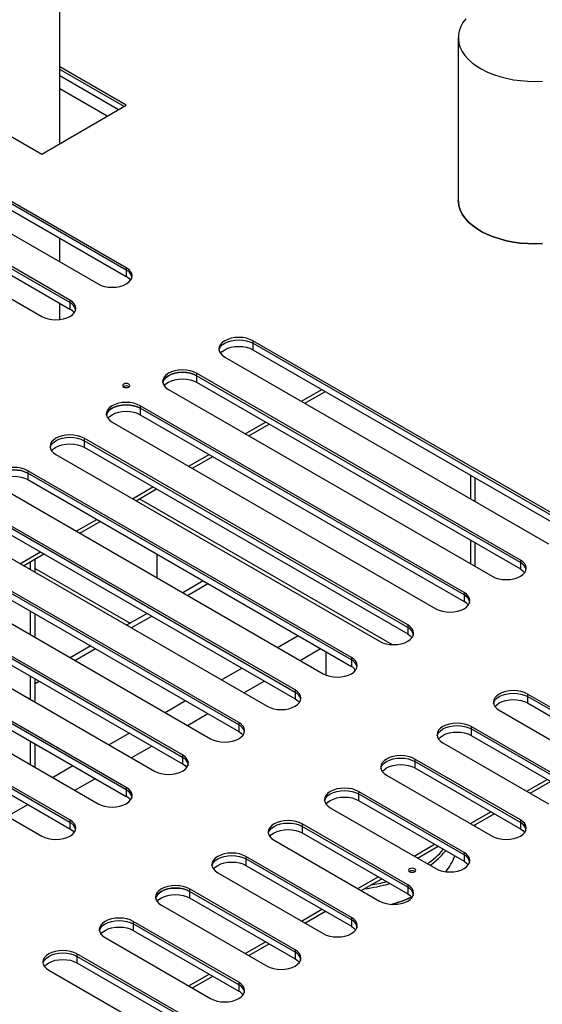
# Model space of a CAD drawing. Header units: millimetres. Extents: x 0 to 849, y 0 to 594.
# Tile 35 of 84: x 353 to 363, y 516 to 533. Entities that reach past the tile are written whole.
import ezdxf

# ---------------------------------------------------------------- set-up
doc = ezdxf.new("R2010")
doc.units = ezdxf.units.MM
doc.layers.add('TRAIT-FORT', color=4, linetype='Continuous', lineweight=25)

msp = doc.modelspace()

# ---------------------------------------------------------------- linework, layer by layer
at = {"layer": 'TRAIT-FORT', "color": 4, "linetype": 'Continuous', "lineweight": 25}
for p, q in [((353.892, 531.166), (353.892, 535.264)), ((361.043, 533.071), (361.043, 530.154)), ((351.045, 532.438), (353.57, 530.98)), ((355.085, 531.855), (353.892, 532.544)), ((355.047, 531.833), (353.892, 532.5)), ((354.946, 531.775), (353.892, 532.383)), ((354.744, 531.658), (353.892, 532.15)), ((355.085, 528.939), (350.034, 531.855)), ((355.085, 528.895), (350.034, 531.811)), ((353.57, 530.98), (355.085, 531.855)), ((349.529, 531.563), (354.58, 528.648)), ((350.034, 531.695), (355.085, 528.779)), ((354.075, 528.356), (349.024, 531.272)), ((354.075, 528.312), (349.024, 531.228)), ((349.024, 531.111), (354.075, 528.196)), ((348.519, 530.98), (353.57, 528.065)), ((353.892, 529.045), (353.892, 529.468)), ((355.085, 528.939), (355.085, 528.895)), ((355.085, 528.895), (355.085, 528.779)), ((354.075, 528.356), (354.075, 528.312)), ((353.892, 528.008), (353.892, 528.301)), ((354.075, 528.312), (354.075, 528.196)), ((363.166, 524.274), (357.358, 527.627)), ((357.358, 527.627), (357.358, 527.583)), ((363.166, 524.23), (357.358, 527.583)), ((357.358, 527.583), (357.358, 527.467)), ((356.853, 527.336), (362.661, 523.982)), ((357.358, 527.467), (363.166, 524.114)), ((362.156, 523.691), (356.348, 527.044)), ((356.348, 527.044), (356.348, 527)), ((362.156, 523.647), (356.348, 527)), ((356.348, 527), (356.348, 526.884)), ((356.348, 526.884), (362.156, 523.531)), ((355.843, 526.752), (361.651, 523.399)), ((358.23, 526.541), (358.596, 526.752)), ((358.292, 526.505), (358.659, 526.716)), ((361.146, 523.108), (355.338, 526.461)), ((355.338, 526.461), (355.338, 526.417)), ((361.146, 523.064), (355.338, 526.417)), ((355.338, 526.417), (355.338, 526.3)), ((355.338, 526.3), (361.146, 522.947)), ((354.833, 526.169), (360.641, 522.816)), ((357.219, 525.958), (357.586, 526.169)), ((357.282, 525.921), (357.648, 526.133)), ((360.136, 522.525), (354.328, 525.878)), ((354.328, 525.878), (354.328, 525.834)), ((360.136, 522.481), (354.328, 525.834)), ((354.328, 525.834), (354.328, 525.717)), ((354.328, 525.717), (360.136, 522.364)), ((353.822, 525.586), (359.631, 522.233)), ((356.209, 525.375), (356.575, 525.586)), ((356.272, 525.338), (356.638, 525.55)), ((359.126, 521.941), (353.317, 525.295)), ((353.317, 525.295), (353.317, 525.251)), ((359.126, 521.898), (353.317, 525.251)), ((353.317, 525.251), (353.317, 525.134)), ((361.264, 525.212), (361.264, 524.789)), ((352.812, 525.003), (358.621, 521.65)), ((353.317, 525.134), (359.126, 521.781)), ((355.199, 524.791), (355.565, 525.003)), ((361.348, 524.741), (361.348, 525.163)), ((355.262, 524.755), (355.628, 524.967)), ((358.116, 521.358), (352.307, 524.711)), ((358.116, 521.315), (352.307, 524.668)), ((355.323, 524.79), (359.856, 522.173)), ((352.307, 524.551), (358.116, 521.198)), ((351.802, 524.42), (357.611, 521.067)), ((354.189, 524.208), (354.555, 524.42)), ((354.252, 524.172), (354.618, 524.383)), ((357.105, 520.775), (351.297, 524.128)), ((357.105, 520.731), (351.297, 524.085)), ((351.297, 523.968), (357.105, 520.615)), ((361.264, 524.045), (361.264, 523.623)), ((361.348, 523.574), (361.348, 523.997)), ((350.792, 523.837), (356.6, 520.484)), ((353.179, 523.625), (353.545, 523.836)), ((353.242, 523.589), (353.608, 523.8)), ((355.641, 523.37), (355.641, 523.793)), ((353.368, 523.516), (353.368, 523.662)), ((353.452, 523.468), (353.452, 523.71)), ((362.156, 523.691), (362.156, 523.647)), ((362.156, 523.647), (362.156, 523.531)), ((356.095, 520.192), (350.287, 523.545)), ((356.095, 520.148), (350.287, 523.501)), ((353.452, 523.538), (355.153, 522.556)), ((349.782, 523.254), (355.59, 519.9)), ((350.287, 523.385), (356.095, 520.032)), ((356.468, 523.315), (356.102, 523.104)), ((356.186, 523.055), (356.552, 523.267)), ((361.146, 523.108), (361.146, 523.064)), ((361.146, 523.064), (361.146, 522.947)), ((355.085, 519.609), (349.277, 522.962)), ((355.085, 519.565), (349.277, 522.918)), ((349.277, 522.802), (355.085, 519.448)), ((353.368, 522.35), (353.368, 522.772)), ((353.452, 522.301), (353.452, 522.724)), ((355.458, 522.732), (355.092, 522.521)), ((348.772, 522.67), (354.58, 519.317)), ((355.176, 522.472), (355.542, 522.684)), ((360.136, 522.525), (360.136, 522.481)), ((354.075, 519.026), (348.267, 522.379)), ((360.136, 522.481), (360.136, 522.364)), ((354.075, 518.982), (348.267, 522.335)), ((348.267, 522.218), (354.075, 518.865)), ((357.802, 522.122), (358.168, 522.334)), ((347.762, 522.087), (353.57, 518.734)), ((354.448, 522.149), (354.082, 521.937)), ((354.166, 521.889), (354.532, 522.101)), ((358.206, 521.889), (358.572, 522.101)), ((358.671, 521.626), (358.671, 522.043)), ((359.126, 521.941), (359.126, 521.898)), ((359.126, 521.898), (359.126, 521.781)), ((356.792, 521.539), (357.158, 521.751)), ((353.368, 521.183), (353.368, 521.606)), ((353.452, 521.135), (353.452, 521.558)), ((353.452, 521.477), (353.522, 521.517)), ((357.196, 521.306), (357.562, 521.517)), ((358.116, 521.358), (358.116, 521.315)), ((358.116, 521.315), (358.116, 521.198)), ((364.177, 520.192), (362.282, 521.285)), ((362.282, 521.285), (362.282, 521.242)), ((355.782, 520.956), (356.148, 521.167)), ((364.177, 520.148), (362.282, 521.242)), ((362.282, 521.242), (362.282, 521.125)), ((362.282, 521.125), (364.177, 520.032)), ((356.186, 520.723), (356.552, 520.934)), ((361.777, 520.994), (363.671, 519.9)), ((357.105, 520.775), (357.105, 520.731)), ((354.772, 520.373), (355.138, 520.584)), ((357.105, 520.731), (357.105, 520.615)), ((363.166, 519.609), (361.272, 520.702)), ((361.272, 520.702), (361.272, 520.659)), ((363.166, 519.565), (361.272, 520.659)), ((361.272, 520.659), (361.272, 520.542)), ((353.368, 520.017), (353.368, 520.44)), ((360.767, 520.411), (362.661, 519.317)), ((361.272, 520.542), (363.166, 519.448)), ((353.452, 519.969), (353.452, 520.392)), ((355.176, 520.14), (355.542, 520.351)), ((356.095, 520.192), (356.095, 520.148)), ((356.095, 520.148), (356.095, 520.032)), ((362.156, 519.026), (360.262, 520.119)), ((360.262, 520.119), (360.262, 520.075)), ((362.156, 518.982), (360.262, 520.075)), ((360.262, 520.075), (360.262, 519.959)), ((353.762, 519.79), (354.128, 520.001)), ((360.262, 519.959), (362.156, 518.865)), ((354.166, 519.557), (354.532, 519.768)), ((359.757, 519.828), (361.651, 518.734)), ((362.27, 519.543), (362.636, 519.754)), ((362.333, 519.507), (362.699, 519.718)), ((355.085, 519.609), (355.085, 519.565)), ((355.085, 519.565), (355.085, 519.448)), ((361.146, 518.443), (359.252, 519.536)), ((359.252, 519.536), (359.252, 519.492)), ((361.146, 518.399), (359.252, 519.492)), ((359.252, 519.492), (359.252, 519.376)), ((359.252, 519.376), (361.146, 518.282)), ((352.953, 519.09), (353.32, 519.301)), ((358.747, 519.244), (360.641, 518.151)), ((361.26, 518.96), (361.626, 519.171)), ((354.075, 519.026), (354.075, 518.982)), ((361.323, 518.924), (361.689, 519.135)), ((362.156, 519.026), (362.156, 518.982)), ((354.075, 518.982), (354.075, 518.865)), ((360.136, 517.859), (358.242, 518.953)), ((358.242, 518.953), (358.242, 518.909)), ((360.136, 517.816), (358.242, 518.909)), ((358.242, 518.909), (358.242, 518.792)), ((361.348, 518.909), (361.348, 518.938)), ((362.156, 518.982), (362.156, 518.865)), ((357.737, 518.661), (359.631, 517.568)), ((358.242, 518.792), (360.136, 517.699)), ((360.25, 518.377), (360.616, 518.588)), ((360.313, 518.341), (360.679, 518.552)), ((359.126, 517.276), (357.232, 518.37)), ((357.232, 518.37), (357.232, 518.326)), ((359.126, 517.233), (357.232, 518.326)), ((357.232, 518.326), (357.232, 518.209)), ((360.323, 518.335), (360.321, 518.346)), ((361.146, 518.443), (361.146, 518.399)), ((361.146, 518.399), (361.146, 518.282)), ((357.232, 518.209), (359.126, 517.116)), ((356.727, 518.078), (358.621, 516.985)), ((359.24, 517.794), (359.606, 518.005)), ((359.302, 517.757), (359.669, 517.969)), ((358.116, 516.693), (356.222, 517.787)), ((356.222, 517.787), (356.222, 517.743)), ((360.136, 517.859), (360.136, 517.816)), ((360.136, 517.816), (360.136, 517.699)), ((358.116, 516.649), (356.222, 517.743)), ((356.222, 517.743), (356.222, 517.626)), ((356.222, 517.626), (358.116, 516.533)), ((355.716, 517.495), (357.611, 516.402)), ((358.23, 517.21), (358.596, 517.422)), ((358.292, 517.174), (358.659, 517.386)), ((358.679, 517.374), (358.642, 517.376)), ((358.655, 517.384), (358.663, 517.383)), ((359.126, 517.276), (359.126, 517.233)), ((359.126, 517.233), (359.126, 517.116)), ((357.105, 516.11), (355.211, 517.203)), ((355.211, 517.203), (355.211, 517.16)), ((357.105, 516.066), (355.211, 517.16)), ((355.211, 517.16), (355.211, 517.043)), ((355.211, 517.043), (357.105, 515.95)), ((354.706, 516.912), (356.6, 515.818)), ((357.219, 516.627), (357.586, 516.839)), ((357.282, 516.591), (357.648, 516.802)), ((358.116, 516.693), (358.116, 516.649)), ((356.095, 515.527), (354.201, 516.62)), ((354.201, 516.62), (354.201, 516.576)), ((356.095, 515.483), (354.201, 516.576)), ((354.201, 516.576), (354.201, 516.46)), ((358.116, 516.649), (358.116, 516.533)), ((354.201, 516.46), (356.095, 515.366)), ((353.696, 516.329), (355.59, 515.235)), ((356.209, 516.044), (356.575, 516.256)), ((356.272, 516.008), (356.638, 516.219)), ((357.105, 516.11), (357.105, 516.066)), ((357.105, 516.066), (357.105, 515.95))]:
    msp.add_line(p, q, dxfattribs=at)
at = {"layer": 'TRAIT-FORT', "color": 4, "linetype": 'Continuous', "lineweight": 25, "flags": 128}
for points in [[(361.177, 533.41), (361.126, 533.34), (361.087, 533.268), (361.06, 533.194), (361.046, 533.118), (361.044, 533.042), (361.055, 532.967), (361.079, 532.892), (361.115, 532.819), (361.163, 532.748), (361.223, 532.681), (361.294, 532.617), (361.375, 532.557), (361.465, 532.502), (361.565, 532.452), (361.672, 532.408), (361.786, 532.371), (361.906, 532.34), (362.031, 532.315), (362.159, 532.298), (362.289, 532.288), (362.421, 532.285), (362.552, 532.29)], [(361.043, 530.154), (361.044, 530.126), (361.055, 530.05), (361.079, 529.976), (361.115, 529.903), (361.163, 529.832), (361.223, 529.764), (361.294, 529.7), (361.375, 529.641), (361.465, 529.586), (361.565, 529.536), (361.672, 529.492), (361.786, 529.455), (361.906, 529.423), (362.031, 529.399), (362.159, 529.382), (362.289, 529.372), (362.421, 529.369), (362.552, 529.374)], [(362.552, 529.374), (362.421, 529.369), (362.289, 529.372), (362.159, 529.382), (362.031, 529.399), (361.906, 529.423), (361.786, 529.455), (361.672, 529.492), (361.565, 529.536), (361.465, 529.586), (361.375, 529.641), (361.294, 529.7), (361.223, 529.764), (361.163, 529.832), (361.115, 529.903), (361.079, 529.976), (361.055, 530.05), (361.044, 530.126), (361.043, 530.154)], [(354.58, 528.648), (354.634, 528.622), (354.696, 528.603), (354.763, 528.591), (354.833, 528.587), (354.902, 528.591), (354.969, 528.603), (355.031, 528.622), (355.085, 528.648), (355.13, 528.679), (355.163, 528.715), (355.183, 528.753), (355.19, 528.793), (355.183, 528.834), (355.163, 528.872), (355.13, 528.908), (355.085, 528.939)], [(353.57, 528.065), (353.624, 528.039), (353.686, 528.02), (353.753, 528.008), (353.822, 528.004), (353.892, 528.008), (353.959, 528.02), (354.021, 528.039), (354.075, 528.065), (354.119, 528.096), (354.152, 528.131), (354.173, 528.17), (354.18, 528.21), (354.173, 528.251), (354.152, 528.289), (354.119, 528.325), (354.075, 528.356)], [(357.358, 527.627), (357.304, 527.653), (357.242, 527.672), (357.175, 527.684), (357.105, 527.688), (357.036, 527.684), (356.969, 527.672), (356.907, 527.653), (356.853, 527.627), (356.808, 527.596), (356.775, 527.56), (356.755, 527.522), (356.748, 527.481), (356.755, 527.441), (356.775, 527.402), (356.808, 527.367), (356.853, 527.336)], [(356.75, 527.459), (356.755, 527.478), (356.775, 527.517), (356.808, 527.552), (356.853, 527.583), (356.907, 527.609), (356.969, 527.628), (357.036, 527.64), (357.105, 527.644), (357.175, 527.64), (357.242, 527.628), (357.304, 527.609), (357.358, 527.583)], [(356.775, 527.399), (356.775, 527.4), (356.808, 527.436), (356.853, 527.467), (356.907, 527.492), (356.969, 527.511), (357.036, 527.523), (357.105, 527.527), (357.175, 527.523), (357.242, 527.511), (357.304, 527.492), (357.358, 527.467)], [(356.348, 527.044), (356.294, 527.07), (356.232, 527.089), (356.165, 527.1), (356.095, 527.104), (356.026, 527.1), (355.959, 527.089), (355.897, 527.07), (355.843, 527.044), (355.798, 527.013), (355.765, 526.977), (355.745, 526.938), (355.738, 526.898), (355.745, 526.858), (355.765, 526.819), (355.798, 526.784), (355.843, 526.752)], [(356.348, 527), (356.294, 527.026), (356.232, 527.045), (356.165, 527.057), (356.095, 527.061), (356.026, 527.057), (355.959, 527.045), (355.897, 527.026), (355.843, 527), (355.798, 526.969), (355.765, 526.933), (355.745, 526.895), (355.74, 526.876)], [(355.74, 526.876), (355.745, 526.895), (355.765, 526.933), (355.798, 526.969), (355.843, 527), (355.897, 527.026), (355.959, 527.045), (356.026, 527.057), (356.095, 527.061), (356.165, 527.057), (356.232, 527.045), (356.294, 527.026), (356.348, 527)], [(355.77, 526.823), (355.798, 526.852), (355.843, 526.884), (355.897, 526.909), (355.959, 526.928), (356.026, 526.94), (356.095, 526.944), (356.165, 526.94), (356.232, 526.928), (356.294, 526.909), (356.348, 526.884)], [(355.132, 526.797), (355.146, 526.809), (355.151, 526.823), (355.146, 526.837), (355.132, 526.849), (355.111, 526.858), (355.087, 526.86), (355.062, 526.858), (355.041, 526.849), (355.027, 526.837), (355.022, 526.823), (355.027, 526.809), (355.041, 526.797), (355.062, 526.789), (355.087, 526.786), (355.111, 526.789), (355.132, 526.797)], [(355.338, 526.461), (355.284, 526.486), (355.222, 526.506), (355.155, 526.517), (355.085, 526.521), (355.015, 526.517), (354.948, 526.506), (354.887, 526.486), (354.833, 526.461), (354.788, 526.43), (354.755, 526.394), (354.735, 526.355), (354.728, 526.315), (354.735, 526.275), (354.755, 526.236), (354.788, 526.201), (354.833, 526.169)], [(355.338, 526.417), (355.284, 526.443), (355.222, 526.462), (355.155, 526.474), (355.085, 526.477), (355.015, 526.474), (354.948, 526.462), (354.887, 526.443), (354.833, 526.417), (354.788, 526.386), (354.755, 526.35), (354.735, 526.312), (354.73, 526.293)], [(354.73, 526.293), (354.735, 526.312), (354.755, 526.35), (354.788, 526.386), (354.833, 526.417), (354.887, 526.443), (354.948, 526.462), (355.015, 526.474), (355.085, 526.477), (355.155, 526.474), (355.222, 526.462), (355.284, 526.443), (355.338, 526.417)], [(354.758, 526.237), (354.788, 526.269), (354.833, 526.3), (354.887, 526.326), (354.948, 526.345), (355.015, 526.357), (355.085, 526.361), (355.155, 526.357), (355.222, 526.345), (355.284, 526.326), (355.338, 526.3)], [(354.328, 525.878), (354.273, 525.903), (354.212, 525.922), (354.145, 525.934), (354.075, 525.938), (354.005, 525.934), (353.938, 525.922), (353.877, 525.903), (353.822, 525.878), (353.778, 525.846), (353.745, 525.811), (353.725, 525.772), (353.718, 525.732), (353.725, 525.692), (353.745, 525.653), (353.778, 525.617), (353.822, 525.586)], [(353.72, 525.71), (353.725, 525.728), (353.745, 525.767), (353.778, 525.803), (353.822, 525.834), (353.877, 525.86), (353.938, 525.879), (354.005, 525.89), (354.075, 525.894), (354.145, 525.89), (354.212, 525.879), (354.273, 525.86), (354.328, 525.834)], [(353.741, 525.644), (353.745, 525.65), (353.778, 525.686), (353.822, 525.717), (353.877, 525.743), (353.938, 525.762), (354.005, 525.774), (354.075, 525.778), (354.145, 525.774), (354.212, 525.762), (354.273, 525.743), (354.328, 525.717)], [(353.317, 525.295), (353.263, 525.32), (353.202, 525.339), (353.135, 525.351), (353.065, 525.355), (352.995, 525.351), (352.928, 525.339), (352.866, 525.32), (352.812, 525.295), (352.768, 525.263), (352.735, 525.228), (352.715, 525.189), (352.708, 525.149), (352.715, 525.109), (352.735, 525.07), (352.768, 525.034), (352.812, 525.003)], [(353.317, 525.251), (353.263, 525.276), (353.202, 525.296), (353.135, 525.307), (353.065, 525.311), (352.995, 525.307), (352.928, 525.296), (352.866, 525.276), (352.812, 525.251), (352.768, 525.22), (352.735, 525.184), (352.715, 525.145), (352.71, 525.127)], [(352.71, 525.127), (352.715, 525.145), (352.735, 525.184), (352.768, 525.22), (352.812, 525.251), (352.866, 525.276), (352.928, 525.296), (352.995, 525.307), (353.065, 525.311), (353.135, 525.307), (353.202, 525.296), (353.263, 525.276), (353.317, 525.251)], [(352.734, 525.066), (352.735, 525.067), (352.768, 525.103), (352.812, 525.134), (352.866, 525.16), (352.928, 525.179), (352.995, 525.191), (353.065, 525.195), (353.135, 525.191), (353.202, 525.179), (353.263, 525.16), (353.317, 525.134)], [(361.651, 523.399), (361.705, 523.374), (361.767, 523.355), (361.834, 523.343), (361.904, 523.339), (361.973, 523.343), (362.04, 523.355), (362.102, 523.374), (362.156, 523.399), (362.201, 523.431), (362.234, 523.466), (362.254, 523.505), (362.261, 523.545), (362.254, 523.585), (362.234, 523.624), (362.201, 523.66), (362.156, 523.691)], [(362.156, 523.531), (362.201, 523.499), (362.233, 523.465)], [(360.641, 522.816), (360.695, 522.791), (360.757, 522.771), (360.824, 522.76), (360.894, 522.756), (360.963, 522.76), (361.03, 522.771), (361.092, 522.791), (361.146, 522.816), (361.19, 522.847), (361.223, 522.883), (361.244, 522.922), (361.251, 522.962), (361.244, 523.002), (361.223, 523.041), (361.19, 523.077), (361.146, 523.108)], [(359.631, 522.233), (359.685, 522.207), (359.747, 522.188), (359.814, 522.177), (359.883, 522.173), (359.953, 522.177), (360.02, 522.188), (360.082, 522.207), (360.136, 522.233), (360.18, 522.264), (360.213, 522.3), (360.234, 522.339), (360.241, 522.379), (360.234, 522.419), (360.213, 522.458), (360.18, 522.493), (360.136, 522.525)], [(360.136, 522.364), (360.18, 522.333), (360.21, 522.301)], [(358.621, 521.65), (358.675, 521.624), (358.737, 521.605), (358.804, 521.593), (358.873, 521.589), (358.943, 521.593), (359.01, 521.605), (359.072, 521.624), (359.126, 521.65), (359.17, 521.681), (359.203, 521.717), (359.223, 521.755), (359.23, 521.796), (359.223, 521.836), (359.203, 521.875), (359.17, 521.91), (359.126, 521.941)], [(357.611, 521.067), (357.665, 521.041), (357.726, 521.022), (357.793, 521.01), (357.863, 521.006), (357.933, 521.01), (358, 521.022), (358.061, 521.041), (358.116, 521.067), (358.16, 521.098), (358.193, 521.134), (358.213, 521.172), (358.22, 521.213), (358.213, 521.253), (358.193, 521.291), (358.16, 521.327), (358.116, 521.358)], [(362.282, 521.285), (362.228, 521.311), (362.167, 521.33), (362.1, 521.342), (362.03, 521.346), (361.96, 521.342), (361.893, 521.33), (361.832, 521.311), (361.777, 521.285), (361.733, 521.254), (361.7, 521.219), (361.68, 521.18), (361.673, 521.14), (361.68, 521.099), (361.7, 521.061), (361.733, 521.025), (361.777, 520.994)], [(361.675, 521.118), (361.68, 521.136), (361.7, 521.175), (361.733, 521.21), (361.777, 521.242), (361.832, 521.267), (361.893, 521.286), (361.96, 521.298), (362.03, 521.302), (362.1, 521.298), (362.167, 521.286), (362.228, 521.267), (362.282, 521.242)], [(358.116, 521.198), (358.16, 521.167), (358.192, 521.132)], [(361.701, 521.059), (361.733, 521.094), (361.777, 521.125), (361.832, 521.151), (361.893, 521.17), (361.96, 521.181), (362.03, 521.185), (362.1, 521.181), (362.167, 521.17), (362.228, 521.151), (362.282, 521.125)], [(356.6, 520.484), (356.654, 520.458), (356.716, 520.439), (356.783, 520.427), (356.853, 520.423), (356.923, 520.427), (356.99, 520.439), (357.051, 520.458), (357.105, 520.484), (357.15, 520.515), (357.183, 520.55), (357.203, 520.589), (357.21, 520.629), (357.203, 520.67), (357.183, 520.708), (357.15, 520.744), (357.105, 520.775)], [(361.272, 520.702), (361.218, 520.728), (361.156, 520.747), (361.089, 520.759), (361.02, 520.763), (360.95, 520.759), (360.883, 520.747), (360.821, 520.728), (360.767, 520.702), (360.723, 520.671), (360.69, 520.635), (360.67, 520.597), (360.663, 520.556), (360.67, 520.516), (360.69, 520.478), (360.723, 520.442), (360.767, 520.411)], [(357.105, 520.615), (357.15, 520.584), (357.178, 520.554)], [(360.665, 520.535), (360.67, 520.553), (360.69, 520.592), (360.723, 520.627), (360.767, 520.659), (360.821, 520.684), (360.883, 520.703), (360.95, 520.715), (361.02, 520.719), (361.089, 520.715), (361.156, 520.703), (361.218, 520.684), (361.272, 520.659)], [(360.689, 520.474), (360.69, 520.475), (360.723, 520.511), (360.767, 520.542), (360.821, 520.568), (360.883, 520.587), (360.95, 520.598), (361.02, 520.602), (361.089, 520.598), (361.156, 520.587), (361.218, 520.568), (361.272, 520.542)], [(355.59, 519.9), (355.644, 519.875), (355.706, 519.856), (355.773, 519.844), (355.843, 519.84), (355.912, 519.844), (355.979, 519.856), (356.041, 519.875), (356.095, 519.9), (356.14, 519.932), (356.173, 519.967), (356.193, 520.006), (356.2, 520.046), (356.193, 520.086), (356.173, 520.125), (356.14, 520.161), (356.095, 520.192)], [(360.262, 520.119), (360.208, 520.145), (360.146, 520.164), (360.079, 520.176), (360.01, 520.179), (359.94, 520.176), (359.873, 520.164), (359.811, 520.145), (359.757, 520.119), (359.713, 520.088), (359.68, 520.052), (359.659, 520.014), (359.652, 519.973), (359.659, 519.933), (359.68, 519.894), (359.713, 519.859), (359.757, 519.828)], [(359.655, 519.951), (359.659, 519.97), (359.68, 520.008), (359.713, 520.044), (359.757, 520.075), (359.811, 520.101), (359.873, 520.12), (359.94, 520.132), (360.01, 520.136), (360.079, 520.132), (360.146, 520.12), (360.208, 520.101), (360.262, 520.075)], [(356.095, 520.032), (356.14, 520), (356.168, 519.971)], [(359.684, 519.898), (359.713, 519.927), (359.757, 519.959), (359.811, 519.984), (359.873, 520.003), (359.94, 520.015), (360.01, 520.019), (360.079, 520.015), (360.146, 520.003), (360.208, 519.984), (360.262, 519.959)], [(354.58, 519.317), (354.634, 519.292), (354.696, 519.273), (354.763, 519.261), (354.833, 519.257), (354.902, 519.261), (354.969, 519.273), (355.031, 519.292), (355.085, 519.317), (355.13, 519.349), (355.163, 519.384), (355.183, 519.423), (355.19, 519.463), (355.183, 519.503), (355.163, 519.542), (355.13, 519.578), (355.085, 519.609)], [(359.252, 519.536), (359.198, 519.562), (359.136, 519.581), (359.069, 519.592), (358.999, 519.596), (358.93, 519.592), (358.863, 519.581), (358.801, 519.562), (358.747, 519.536), (358.703, 519.505), (358.67, 519.469), (358.649, 519.43), (358.642, 519.39), (358.649, 519.35), (358.67, 519.311), (358.703, 519.276), (358.747, 519.244)], [(358.644, 519.368), (358.649, 519.387), (358.67, 519.425), (358.703, 519.461), (358.747, 519.492), (358.801, 519.518), (358.863, 519.537), (358.93, 519.549), (358.999, 519.553), (359.069, 519.549), (359.136, 519.537), (359.198, 519.518), (359.252, 519.492)], [(358.669, 519.307), (358.67, 519.309), (358.703, 519.344), (358.747, 519.376), (358.801, 519.401), (358.863, 519.42), (358.93, 519.432), (358.999, 519.436), (359.069, 519.432), (359.136, 519.42), (359.198, 519.401), (359.252, 519.376)], [(353.57, 518.734), (353.624, 518.708), (353.686, 518.689), (353.753, 518.678), (353.822, 518.674), (353.892, 518.678), (353.959, 518.689), (354.021, 518.708), (354.075, 518.734), (354.119, 518.765), (354.152, 518.801), (354.173, 518.84), (354.18, 518.88), (354.173, 518.92), (354.152, 518.959), (354.119, 518.994), (354.075, 519.026)], [(358.242, 518.953), (358.188, 518.978), (358.126, 518.998), (358.059, 519.009), (357.989, 519.013), (357.92, 519.009), (357.853, 518.998), (357.791, 518.978), (357.737, 518.953), (357.692, 518.922), (357.659, 518.886), (357.639, 518.847), (357.632, 518.807), (357.639, 518.767), (357.659, 518.728), (357.692, 518.692), (357.737, 518.661)], [(361.651, 518.734), (361.705, 518.708), (361.767, 518.689), (361.834, 518.678), (361.904, 518.674), (361.973, 518.678), (362.04, 518.689), (362.102, 518.708), (362.156, 518.734), (362.201, 518.765), (362.234, 518.801), (362.254, 518.84), (362.261, 518.88), (362.254, 518.92), (362.234, 518.959), (362.201, 518.994), (362.156, 519.026)], [(354.075, 518.865), (354.119, 518.834), (354.151, 518.8)], [(357.634, 518.785), (357.639, 518.804), (357.659, 518.842), (357.692, 518.878), (357.737, 518.909), (357.791, 518.935), (357.853, 518.954), (357.92, 518.965), (357.989, 518.969), (358.059, 518.965), (358.126, 518.954), (358.188, 518.935), (358.242, 518.909)], [(357.657, 518.722), (357.659, 518.726), (357.692, 518.761), (357.737, 518.792), (357.791, 518.818), (357.853, 518.837), (357.92, 518.849), (357.989, 518.853), (358.059, 518.849), (358.126, 518.837), (358.188, 518.818), (358.242, 518.792)], [(362.156, 518.865), (362.201, 518.834), (362.231, 518.802)], [(357.232, 518.37), (357.178, 518.395), (357.116, 518.414), (357.049, 518.426), (356.979, 518.43), (356.909, 518.426), (356.843, 518.414), (356.781, 518.395), (356.727, 518.37), (356.682, 518.338), (356.649, 518.303), (356.629, 518.264), (356.622, 518.224), (356.629, 518.184), (356.649, 518.145), (356.682, 518.109), (356.727, 518.078)], [(356.624, 518.202), (356.629, 518.22), (356.649, 518.259), (356.682, 518.295), (356.727, 518.326), (356.781, 518.352), (356.843, 518.371), (356.909, 518.382), (356.979, 518.386), (357.049, 518.382), (357.116, 518.371), (357.178, 518.352), (357.232, 518.326)], [(360.641, 518.151), (360.695, 518.125), (360.757, 518.106), (360.824, 518.095), (360.894, 518.091), (360.963, 518.095), (361.03, 518.106), (361.092, 518.125), (361.146, 518.151), (361.19, 518.182), (361.223, 518.218), (361.244, 518.257), (361.251, 518.297), (361.244, 518.337), (361.223, 518.376), (361.19, 518.411), (361.146, 518.443)], [(361.146, 518.282), (361.19, 518.251), (361.223, 518.217)], [(356.652, 518.146), (356.682, 518.178), (356.727, 518.209), (356.781, 518.235), (356.843, 518.254), (356.909, 518.266), (356.979, 518.27), (357.049, 518.266), (357.116, 518.254), (357.178, 518.235), (357.232, 518.209)], [(360.262, 518.095), (360.276, 518.107), (360.281, 518.122), (360.276, 518.136), (360.262, 518.148), (360.241, 518.156), (360.216, 518.159), (360.192, 518.156), (360.171, 518.148), (360.157, 518.136), (360.152, 518.122), (360.157, 518.107), (360.171, 518.095), (360.192, 518.087), (360.216, 518.085), (360.241, 518.087), (360.262, 518.095)], [(356.222, 517.787), (356.167, 517.812), (356.106, 517.831), (356.039, 517.843), (355.969, 517.847), (355.899, 517.843), (355.832, 517.831), (355.771, 517.812), (355.716, 517.787), (355.672, 517.755), (355.639, 517.72), (355.619, 517.681), (355.612, 517.641), (355.619, 517.601), (355.639, 517.562), (355.672, 517.526), (355.716, 517.495)], [(356.222, 517.743), (356.167, 517.768), (356.106, 517.787), (356.039, 517.799), (355.969, 517.803), (355.899, 517.799), (355.832, 517.787), (355.771, 517.768), (355.716, 517.743), (355.672, 517.712), (355.639, 517.676), (355.619, 517.637), (355.614, 517.619)], [(355.614, 517.619), (355.619, 517.637), (355.639, 517.676), (355.672, 517.712), (355.716, 517.743), (355.771, 517.768), (355.832, 517.787), (355.899, 517.799), (355.969, 517.803), (356.039, 517.799), (356.106, 517.787), (356.167, 517.768), (356.222, 517.743)], [(359.631, 517.568), (359.685, 517.542), (359.747, 517.523), (359.814, 517.511), (359.883, 517.507), (359.953, 517.511), (360.02, 517.523), (360.082, 517.542), (360.136, 517.568), (360.18, 517.599), (360.213, 517.635), (360.234, 517.673), (360.241, 517.714), (360.234, 517.754), (360.213, 517.793), (360.18, 517.828), (360.136, 517.859)], [(355.64, 517.561), (355.672, 517.595), (355.716, 517.626), (355.771, 517.652), (355.832, 517.671), (355.899, 517.683), (355.969, 517.687), (356.039, 517.683), (356.106, 517.671), (356.167, 517.652), (356.222, 517.626)], [(360.136, 517.699), (360.18, 517.668), (360.21, 517.636)], [(355.211, 517.203), (355.157, 517.229), (355.096, 517.248), (355.029, 517.26), (354.959, 517.264), (354.889, 517.26), (354.822, 517.248), (354.76, 517.229), (354.706, 517.203), (354.662, 517.172), (354.629, 517.136), (354.609, 517.098), (354.602, 517.058), (354.609, 517.017), (354.629, 516.979), (354.662, 516.943), (354.706, 516.912)], [(354.604, 517.036), (354.609, 517.054), (354.629, 517.093), (354.662, 517.128), (354.706, 517.16), (354.76, 517.185), (354.822, 517.204), (354.889, 517.216), (354.959, 517.22), (355.029, 517.216), (355.096, 517.204), (355.157, 517.185), (355.211, 517.16)], [(358.621, 516.985), (358.675, 516.959), (358.737, 516.94), (358.804, 516.928), (358.873, 516.924), (358.943, 516.928), (359.01, 516.94), (359.072, 516.959), (359.126, 516.985), (359.17, 517.016), (359.203, 517.052), (359.223, 517.09), (359.23, 517.13), (359.223, 517.171), (359.203, 517.209), (359.17, 517.245), (359.126, 517.276)], [(354.626, 516.972), (354.629, 516.976), (354.662, 517.012), (354.706, 517.043), (354.76, 517.069), (354.822, 517.088), (354.889, 517.099), (354.959, 517.103), (355.029, 517.099), (355.096, 517.088), (355.157, 517.069), (355.211, 517.043)], [(359.126, 517.116), (359.17, 517.085), (359.2, 517.053)], [(357.611, 516.402), (357.665, 516.376), (357.726, 516.357), (357.793, 516.345), (357.863, 516.341), (357.933, 516.345), (358, 516.357), (358.061, 516.376), (358.116, 516.402), (358.16, 516.433), (358.193, 516.468), (358.213, 516.507), (358.22, 516.547), (358.213, 516.588), (358.193, 516.626), (358.16, 516.662), (358.116, 516.693)], [(354.201, 516.62), (354.147, 516.646), (354.085, 516.665), (354.018, 516.677), (353.949, 516.681), (353.879, 516.677), (353.812, 516.665), (353.75, 516.646), (353.696, 516.62), (353.652, 516.589), (353.619, 516.553), (353.598, 516.515), (353.592, 516.474), (353.598, 516.434), (353.619, 516.396), (353.652, 516.36), (353.696, 516.329)], [(353.594, 516.453), (353.598, 516.471), (353.619, 516.51), (353.652, 516.545), (353.696, 516.576), (353.75, 516.602), (353.812, 516.621), (353.879, 516.633), (353.949, 516.637), (354.018, 516.633), (354.085, 516.621), (354.147, 516.602), (354.201, 516.576)], [(353.622, 516.397), (353.652, 516.429), (353.696, 516.46), (353.75, 516.485), (353.812, 516.505), (353.879, 516.516), (353.949, 516.52), (354.018, 516.516), (354.085, 516.505), (354.147, 516.485), (354.201, 516.46)], [(358.116, 516.533), (358.16, 516.501), (358.192, 516.467)], [(356.6, 515.818), (356.654, 515.793), (356.716, 515.774), (356.783, 515.762), (356.853, 515.758), (356.923, 515.762), (356.99, 515.774), (357.051, 515.793), (357.105, 515.818), (357.15, 515.85), (357.183, 515.885), (357.203, 515.924), (357.21, 515.964), (357.203, 516.004), (357.183, 516.043), (357.15, 516.079), (357.105, 516.11)]]:
    msp.add_lwpolyline(points, dxfattribs=at)
at = {"layer": 'TRAIT-FORT', "color": 4, "linetype": 'Continuous', "lineweight": 25}
for centre, radius, start, end in [((355.005, 528.725), 0.189, 14.418, 64.8246), ((354.977, 528.575), 0.231, 35.9888, 61.9669), ((353.995, 528.141), 0.189, 14.418, 64.8246), ((353.967, 527.992), 0.231, 35.9904, 61.9667), ((355.087, 526.728), 0.0901, 54.8009, 125.1991), ((362.076, 523.476), 0.189, 14.4179, 64.8246), ((361.072, 522.9), 0.18, 5.6948, 65.6253), ((361.066, 522.893), 0.189, 14.418, 64.8246), ((361.038, 522.744), 0.231, 35.9792, 61.9677), ((360.062, 522.317), 0.18, 5.6948, 65.6253), ((360.056, 522.31), 0.189, 14.418, 64.8246), ((359.045, 521.727), 0.189, 14.4179, 64.8246), ((359.018, 521.579), 0.229, 35.0909, 62.0417), ((358.035, 521.144), 0.189, 14.4179, 64.8246), ((357.025, 520.56), 0.189, 14.4179, 64.8246), ((356.021, 519.985), 0.18, 5.6948, 65.6253), ((356.015, 519.977), 0.189, 14.418, 64.8246), ((355.011, 519.401), 0.18, 5.6948, 65.6253), ((355.005, 519.394), 0.189, 14.418, 64.8246), ((354.978, 519.246), 0.229, 35.1036, 62.0406), ((353.995, 518.811), 0.189, 14.4179, 64.8246), ((362.082, 518.818), 0.18, 5.6948, 65.6253), ((362.076, 518.811), 0.189, 14.418, 64.8246), ((359.703, 519.404), 1.404, 303.9582, 319.7335), ((359.733, 519.364), 1.404, 304.8496, 320.551), ((360.109, 518.678), 0.919, 320.6096, 341.038), ((361.072, 518.235), 0.18, 5.6948, 65.6253), ((361.066, 518.228), 0.189, 14.418, 64.8246), ((360.216, 518.026), 0.0901, 54.8009, 125.1991), ((358.929, 521.037), 3.277, 277.474, 285.7287), ((358.931, 521.028), 3.217, 279.7188, 284.8654), ((360.062, 517.652), 0.18, 5.6948, 65.6253), ((360.056, 517.645), 0.189, 14.418, 64.8246), ((359.09, 520.102), 2.699, 286.0778, 294.3826), ((359.103, 520.003), 2.606, 286.7522, 295.0345), ((359.052, 517.069), 0.18, 5.6948, 65.6253), ((359.045, 517.062), 0.189, 14.418, 64.8246), ((358.041, 516.486), 0.18, 5.6948, 65.6253), ((358.035, 516.478), 0.189, 14.418, 64.8246), ((357.031, 515.903), 0.18, 5.6948, 65.6253), ((357.025, 515.895), 0.189, 14.418, 64.8246), ((356.997, 515.746), 0.231, 35.9856, 61.9671)]:
    msp.add_arc(centre, radius, start, end, dxfattribs=at)

doc.saveas('drawing.dxf')
